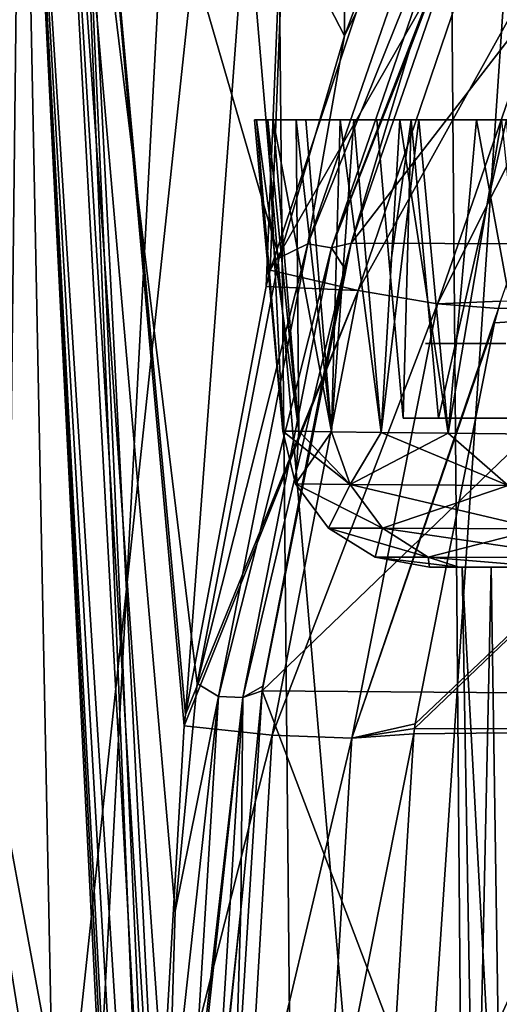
# Model space of a CAD drawing. Header units: millimetres. Extents: x -148 to 148, y -43 to 91.
# Tile 6 of 149: x -134 to -128, y -9 to 4. Entities that reach past the tile are written whole.
import ezdxf

# ---------------------------------------------------------------- set-up
doc = ezdxf.new("R2010")
doc.units = ezdxf.units.MM
doc.header["$LTSCALE"] = 65.185185
for name, color, linetype in [('133', 7, 'CONTINUOUS'), ('154', 7, 'CONTINUOUS'), ('185', 7, 'CONTINUOUS'), ('188', 7, 'CONTINUOUS'), ('198', 7, 'CONTINUOUS'), ('21', 7, 'CONTINUOUS'), ('211', 7, 'CONTINUOUS'), ('212', 7, 'CONTINUOUS'), ('218', 7, 'CONTINUOUS'), ('22', 7, 'CONTINUOUS'), ('222', 7, 'CONTINUOUS'), ('23', 7, 'CONTINUOUS'), ('26', 7, 'CONTINUOUS'), ('276', 7, 'CONTINUOUS'), ('283', 7, 'CONTINUOUS'), ('300', 7, 'CONTINUOUS'), ('327', 7, 'CONTINUOUS')]:
    doc.layers.add(name, color=color, linetype=linetype)

msp = doc.modelspace()

# ---------------------------------------------------------------- linework, layer by layer
at = {"layer": '133', "color": 7, "linetype": 'Continuous'}
for points in [[(-128.201, -3, -0.564), (-128.028, -13.017, 0.534), (-128.201, -3, 0.564), (-128.201, -3, -0.564)], [(-128.028, -13.017, -0.534), (-128.028, -13.017, 0.534), (-128.201, -3, -0.564), (-128.028, -13.017, -0.534)], [(-128.201, -3, 0.564), (-127.663, -13.017, 1.538), (-127.815, -3, 1.625), (-128.201, -3, 0.564)], [(-127.815, -3, -1.625), (-128.028, -13.017, -0.534), (-128.201, -3, -0.564), (-127.815, -3, -1.625)], [(-128.028, -13.017, 0.534), (-127.663, -13.017, 1.538), (-128.201, -3, 0.564), (-128.028, -13.017, 0.534)], [(-127.663, -13.017, -1.538), (-128.028, -13.017, -0.534), (-127.815, -3, -1.625), (-127.663, -13.017, -1.538)], [(-127.089, -3, -2.49), (-127.663, -13.017, -1.538), (-127.815, -3, -1.625), (-127.089, -3, -2.49)], [(-127.815, -3, 1.625), (-127.663, -13.017, 1.538), (-127.089, -3, 2.49), (-127.815, -3, 1.625)]]:
    msp.add_3dface(points, dxfattribs=at)
at = {"layer": '154', "color": 7, "linetype": 'Continuous'}
for points in [[(-130.608, -1.175, -1.528), (-130.391, -1.177, -4.584), (-130.437, -1.883, 0), (-130.608, -1.175, -1.528)], [(-130.608, -1.175, 1.528), (-130.437, -1.883, 0), (-129.705, -1.889, 7.916), (-130.608, -1.175, 1.528)], [(-130.608, -1.175, 1.528), (-130.608, -1.175, -1.528), (-130.437, -1.883, 0), (-130.608, -1.175, 1.528)], [(-130.391, -1.177, 4.584), (-130.608, -1.175, 1.528), (-129.705, -1.889, 7.916), (-130.391, -1.177, 4.584)], [(-130.391, -1.177, -4.584), (-129.953, -1.183, -7.654), (-130.437, -1.883, 0), (-130.391, -1.177, -4.584)], [(-129.953, -1.183, -7.654), (-129.705, -1.889, -7.916), (-130.437, -1.883, 0), (-129.953, -1.183, -7.654)], [(-129.953, -1.183, 7.654), (-130.391, -1.177, 4.584), (-129.705, -1.889, 7.916), (-129.953, -1.183, 7.654)], [(-129.289, -1.191, 10.743), (-129.953, -1.183, 7.654), (-129.705, -1.889, 7.916), (-129.289, -1.191, 10.743)], [(-129.953, -1.183, -7.654), (-129.289, -1.191, -10.743), (-129.705, -1.889, -7.916), (-129.953, -1.183, -7.654)], [(-129.289, -1.191, 10.743), (-129.705, -1.889, 7.916), (-127.587, -1.905, 15.565), (-129.289, -1.191, 10.743)], [(-129.289, -1.191, -10.743), (-128.388, -1.203, -13.856), (-129.705, -1.889, -7.916), (-129.289, -1.191, -10.743)], [(-128.388, -1.203, -13.856), (-127.587, -1.905, -15.564), (-129.705, -1.889, -7.916), (-128.388, -1.203, -13.856)], [(-128.388, -1.203, 13.856), (-129.289, -1.191, 10.743), (-127.587, -1.905, 15.565), (-128.388, -1.203, 13.856)], [(-127.236, -1.217, 17.005), (-128.388, -1.203, 13.856), (-127.587, -1.905, 15.565), (-127.236, -1.217, 17.005)], [(-128.388, -1.203, -13.856), (-127.236, -1.217, -17.005), (-127.587, -1.905, -15.564), (-128.388, -1.203, -13.856)], [(-130.437, -1.883, 0), (-129.272, -2.477, 7.835), (-129.705, -1.889, 7.916), (-130.437, -1.883, 0)], [(-129.994, -2.474, 0), (-129.272, -2.477, 7.835), (-130.437, -1.883, 0), (-129.994, -2.474, 0)], [(-129.705, -1.889, -7.916), (-129.994, -2.474, 0), (-130.437, -1.883, 0), (-129.705, -1.889, -7.916)], [(-129.272, -2.477, -7.835), (-129.994, -2.474, 0), (-129.705, -1.889, -7.916), (-129.272, -2.477, -7.835)], [(-129.705, -1.889, 7.916), (-127.18, -2.485, 15.413), (-127.587, -1.905, 15.565), (-129.705, -1.889, 7.916)], [(-127.587, -1.905, -15.564), (-129.272, -2.477, -7.835), (-129.705, -1.889, -7.916), (-127.587, -1.905, -15.564)], [(-129.272, -2.477, 7.835), (-127.18, -2.485, 15.413), (-129.705, -1.889, 7.916), (-129.272, -2.477, 7.835)], [(-127.18, -2.485, -15.413), (-129.272, -2.477, -7.835), (-127.587, -1.905, -15.564), (-127.18, -2.485, -15.413)], [(-129.994, -2.474, 0), (-128.659, -2.865, 7.722), (-129.272, -2.477, 7.835), (-129.994, -2.474, 0)], [(-129.272, -2.477, -7.835), (-129.367, -2.864, 0), (-129.994, -2.474, 0), (-129.272, -2.477, -7.835)], [(-129.367, -2.864, 0), (-128.659, -2.865, 7.722), (-129.994, -2.474, 0), (-129.367, -2.864, 0)], [(-128.659, -2.865, -7.722), (-129.367, -2.864, 0), (-129.272, -2.477, -7.835), (-128.659, -2.865, -7.722)], [(-129.272, -2.477, 7.835), (-126.603, -2.867, 15.2), (-127.18, -2.485, 15.413), (-129.272, -2.477, 7.835)], [(-128.659, -2.865, 7.722), (-126.603, -2.867, 15.2), (-129.272, -2.477, 7.835), (-128.659, -2.865, 7.722)], [(-127.18, -2.485, -15.413), (-128.659, -2.865, -7.722), (-129.272, -2.477, -7.835), (-127.18, -2.485, -15.413)], [(-126.603, -2.867, -15.2), (-128.659, -2.865, -7.722), (-127.18, -2.485, -15.413), (-126.603, -2.867, -15.2)], [(-128.642, -3, 0), (-128.248, -3, 5.732), (-129.367, -2.864, 0), (-128.642, -3, 0)], [(-128.659, -2.865, -7.722), (-128.642, -3, 0), (-129.367, -2.864, 0), (-128.659, -2.865, -7.722)], [(-129.367, -2.864, 0), (-128.248, -3, 5.732), (-128.659, -2.865, 7.722), (-129.367, -2.864, 0)], [(-127.039, -3, -11.536), (-128.248, -3, -5.732), (-128.659, -2.865, -7.722), (-127.039, -3, -11.536)], [(-126.603, -2.867, -15.2), (-127.039, -3, -11.536), (-128.659, -2.865, -7.722), (-126.603, -2.867, -15.2)], [(-128.248, -3, -5.732), (-128.642, -3, 0), (-128.659, -2.865, -7.722), (-128.248, -3, -5.732)], [(-128.248, -3, 5.732), (-127.039, -3, 11.536), (-128.659, -2.865, 7.722), (-128.248, -3, 5.732)], [(-128.659, -2.865, 7.722), (-127.039, -3, 11.536), (-126.603, -2.867, 15.2), (-128.659, -2.865, 7.722)]]:
    msp.add_3dface(points, dxfattribs=at)
at = {"layer": '185', "color": 7, "linetype": 'Continuous'}
for points in [[(-130.271, -34.448, -41.324), (-122.702, 16.117, -44.98), (-124.266, -34.448, -47.136), (-130.271, -34.448, -41.324)], [(-126.913, 15.492, -41.033), (-122.702, 16.117, -44.98), (-130.271, -34.448, -41.324), (-126.913, 15.492, -41.033)], [(-130.75, 14.974, -36.93), (-126.913, 15.492, -41.033), (-130.271, -34.448, -41.324), (-130.75, 14.974, -36.93)], [(-136.042, -34.448, -34.511), (-130.75, 14.974, -36.93), (-130.271, -34.448, -41.324), (-136.042, -34.448, -34.511)], [(-134.158, 14.555, -32.743), (-130.75, 14.974, -36.93), (-136.042, -34.448, -34.511), (-134.158, 14.555, -32.743)]]:
    msp.add_3dface(points, dxfattribs=at)
at = {"layer": '188', "color": 7, "linetype": 'Continuous'}
for points in [[(-129.7, 21.055, 23.072), (-133.747, 11.798, 24.953), (-129.778, 4.126, 25.977), (-129.7, 21.055, 23.072)], [(-128.586, 7.303, 25.33), (-129.7, 21.055, 23.072), (-129.778, 4.126, 25.977), (-128.586, 7.303, 25.33)], [(-133.747, 11.798, 24.953), (-136.284, 4.223, 26.336), (-132.092, -18.434, 29.967), (-133.747, 11.798, 24.953)], [(-130.656, 1.148, 26.554), (-133.747, 11.798, 24.953), (-131.755, -4.559, 27.6), (-130.656, 1.148, 26.554)], [(-131.755, -4.559, 27.6), (-133.747, 11.798, 24.953), (-132.049, -7.61, 28.135), (-131.755, -4.559, 27.6)], [(-132.049, -7.61, 28.135), (-133.747, 11.798, 24.953), (-132.15, -10.925, 28.702), (-132.049, -7.61, 28.135)], [(-132.15, -10.925, 28.702), (-133.747, 11.798, 24.953), (-132.129, -14.707, 29.34), (-132.15, -10.925, 28.702)], [(-132.129, -14.707, 29.34), (-133.747, 11.798, 24.953), (-132.092, -18.434, 29.967), (-132.129, -14.707, 29.34)], [(-129.778, 4.126, 25.977), (-133.747, 11.798, 24.953), (-130.656, 1.148, 26.554), (-129.778, 4.126, 25.977)], [(-132.004, -25.801, 31.204), (-136.284, 4.223, 26.336), (-131.953, -30.046, 31.916), (-132.004, -25.801, 31.204)], [(-132.047, -22.1, 30.582), (-136.284, 4.223, 26.336), (-132.004, -25.801, 31.204), (-132.047, -22.1, 30.582)], [(-132.092, -18.434, 29.967), (-136.284, 4.223, 26.336), (-132.047, -22.1, 30.582), (-132.092, -18.434, 29.967)], [(-136.284, 4.223, 26.336), (-131.896, -34.334, 32.634), (-131.953, -30.046, 31.916), (-136.284, 4.223, 26.336)], [(-133.502, -34.336, 32.691), (-131.896, -34.334, 32.634), (-136.284, 4.223, 26.336), (-133.502, -34.336, 32.691)], [(-135.032, -34.337, 32.716), (-133.502, -34.336, 32.691), (-136.284, 4.223, 26.336), (-135.032, -34.337, 32.716)]]:
    msp.add_3dface(points, dxfattribs=at)
at = {"layer": '198', "color": 7, "linetype": 'Continuous'}
for points in [[(-125.291, 7.039, 29.527), (-127.726, 7.047, 25.84), (-129.691, 1.344, 26.961), (-125.291, 7.039, 29.527)], [(-129.691, 1.344, 26.961), (-127.726, 7.047, 25.84), (-128.908, 3.931, 26.464), (-129.691, 1.344, 26.961)], [(-124.663, 1.326, 33.825), (-125.291, 7.039, 29.527), (-129.691, 1.344, 26.961), (-124.663, 1.326, 33.825)], [(-124.663, 1.326, 33.825), (-129.691, 1.344, 26.961), (-130.882, -4.656, 28.055), (-124.663, 1.326, 33.825)], [(-130.882, -4.656, 28.055), (-129.691, 1.344, 26.961), (-130.874, -4.595, 28.044), (-130.882, -4.656, 28.055)], [(-125.708, -4.698, 34.916), (-124.663, 1.326, 33.825), (-130.882, -4.656, 28.055), (-125.708, -4.698, 34.916)], [(-129.691, 1.344, 26.961), (-129.78, 1.009, 27.024), (-130.874, -4.595, 28.044), (-129.691, 1.344, 26.961)], [(-128.529, -10.87, 32.883), (-130.882, -4.656, 28.055), (-131.27, -10.85, 29.127), (-128.529, -10.87, 32.883)], [(-130.882, -4.656, 28.055), (-131.169, -7.592, 28.569), (-131.27, -10.85, 29.127), (-130.882, -4.656, 28.055)], [(-125.708, -4.698, 34.916), (-130.882, -4.656, 28.055), (-128.529, -10.87, 32.883), (-125.708, -4.698, 34.916)], [(-125.337, -10.893, 36.697), (-125.708, -4.698, 34.916), (-128.529, -10.87, 32.883), (-125.337, -10.893, 36.697)]]:
    msp.add_3dface(points, dxfattribs=at)
at = {"layer": '21', "color": 7, "linetype": 'Continuous'}
for points in [[(-128.642, -3, 0), (-128.248, -3, -5.732), (-128.248, -3, 5.732), (-128.642, -3, 0)], [(-128.248, -3, -5.732), (-127.039, -3, -11.536), (-128.248, -3, 5.732), (-128.248, -3, -5.732)], [(-128.248, -3, 5.732), (-127.039, -3, -11.536), (-127.039, -3, 11.536), (-128.248, -3, 5.732)]]:
    msp.add_3dface(points, dxfattribs=at)
at = {"layer": '211', "color": 7, "linetype": 'Continuous'}
for points in [[(-124.643, 14.971, -39.807), (-128.42, 14.442, -35.838), (-128.058, -29.3, -39.632), (-124.643, 14.971, -39.807)], [(-121.159, -29.3, -46.17), (-124.643, 14.971, -39.807), (-128.058, -29.3, -39.632), (-121.159, -29.3, -46.17)], [(-128.42, 14.442, -35.838), (-131.776, 14.012, -31.789), (-128.058, -29.3, -39.632), (-128.42, 14.442, -35.838)], [(-131.776, 14.012, -31.789), (-134.678, 13.677, -27.721), (-134.092, -29.3, -32.488), (-131.776, 14.012, -31.789)], [(-128.058, -29.3, -39.632), (-131.776, 14.012, -31.789), (-134.092, -29.3, -32.488), (-128.058, -29.3, -39.632)], [(-134.678, 13.677, -27.721), (-137.143, 13.431, -23.648), (-134.092, -29.3, -32.488), (-134.678, 13.677, -27.721)], [(-134.092, -29.3, -32.488), (-137.143, 13.431, -23.648), (-139.224, -29.301, -24.509), (-134.092, -29.3, -32.488)]]:
    msp.add_3dface(points, dxfattribs=at)
at = {"layer": '212', "color": 7, "linetype": 'Continuous'}
for points in [[(-130.032, 20.215, 20.699), (-131.912, -4.975, 25.14), (-133.509, 12.387, 22.299), (-130.032, 20.215, 20.699)], [(-130.831, 0.763, 24.09), (-131.912, -4.975, 25.14), (-130.032, 20.215, 20.699), (-130.831, 0.763, 24.09)], [(-130.775, 0.983, 24.048), (-130.831, 0.763, 24.09), (-130.032, 20.215, 20.699), (-130.775, 0.983, 24.048)], [(-128.807, 6.882, 22.876), (-130.775, 0.983, 24.048), (-130.032, 20.215, 20.699), (-128.807, 6.882, 22.876)], [(-133.509, 12.387, 22.299), (-132.221, -18.85, 27.504), (-134.111, 10.816, 22.6), (-133.509, 12.387, 22.299)], [(-131.912, -4.975, 25.14), (-131.931, -5.125, 25.167), (-133.509, 12.387, 22.299), (-131.912, -4.975, 25.14)], [(-131.931, -5.125, 25.167), (-132.29, -11.341, 26.24), (-133.509, 12.387, 22.299), (-131.931, -5.125, 25.167)], [(-132.29, -11.341, 26.24), (-132.264, -15.09, 26.872), (-133.509, 12.387, 22.299), (-132.29, -11.341, 26.24)], [(-132.264, -15.09, 26.872), (-132.221, -18.85, 27.504), (-133.509, 12.387, 22.299), (-132.264, -15.09, 26.872)], [(-134.573, -29.154, 29.317), (-136.767, 2.665, 24.071), (-134.111, 10.816, 22.6), (-134.573, -29.154, 29.317)], [(-133.316, -29.158, 29.284), (-134.573, -29.154, 29.317), (-134.111, 10.816, 22.6), (-133.316, -29.158, 29.284)], [(-132.221, -18.85, 27.504), (-132.171, -22.587, 28.132), (-134.111, 10.816, 22.6), (-132.221, -18.85, 27.504)], [(-132.171, -22.587, 28.132), (-132.123, -26.216, 28.741), (-134.111, 10.816, 22.6), (-132.171, -22.587, 28.132)], [(-132.123, -26.216, 28.741), (-132.104, -27.695, 28.989), (-134.111, 10.816, 22.6), (-132.123, -26.216, 28.741)], [(-132.104, -27.695, 28.989), (-132.084, -29.158, 29.234), (-134.111, 10.816, 22.6), (-132.104, -27.695, 28.989)], [(-132.084, -29.158, 29.234), (-133.316, -29.158, 29.284), (-134.111, 10.816, 22.6), (-132.084, -29.158, 29.234)]]:
    msp.add_3dface(points, dxfattribs=at)
at = {"layer": '218', "color": 7, "linetype": 'Continuous'}
for points in [[(-128.84, -5.161, 26.705), (-122.825, 0.595, 32.296), (-123.842, -5.178, 33.322), (-128.84, -5.161, 26.705)], [(-128.832, -5.101, 26.695), (-122.825, 0.595, 32.296), (-128.84, -5.161, 26.705), (-128.832, -5.101, 26.695)], [(-127.767, 0.275, 25.735), (-122.825, 0.595, 32.296), (-128.832, -5.101, 26.695), (-127.767, 0.275, 25.735)], [(-127.715, 0.47, 25.699), (-122.825, 0.595, 32.296), (-127.767, 0.275, 25.735), (-127.715, 0.47, 25.699)], [(-127.689, 0.567, 25.682), (-122.825, 0.595, 32.296), (-127.715, 0.47, 25.699), (-127.689, 0.567, 25.682)], [(-129.211, -11.081, 27.728), (-123.842, -5.178, 33.322), (-126.533, -11.104, 31.395), (-129.211, -11.081, 27.728)], [(-128.849, -5.235, 26.718), (-123.842, -5.178, 33.322), (-129.211, -11.081, 27.728), (-128.849, -5.235, 26.718)], [(-128.84, -5.161, 26.705), (-123.842, -5.178, 33.322), (-128.849, -5.235, 26.718), (-128.84, -5.161, 26.705)]]:
    msp.add_3dface(points, dxfattribs=at)
at = {"layer": '22', "color": 7, "linetype": 'Continuous'}
for points in [[(-130.985, 3, 1.127), (-130.808, 3, 4.089), (-130.961, 3, -1.835), (-130.985, 3, 1.127)], [(-130.961, 3, -1.835), (-130.808, 3, 4.089), (-130.734, 3, -4.81), (-130.961, 3, -1.835)], [(-130.808, 3, 4.089), (-130.427, 3, 7.053), (-130.734, 3, -4.81), (-130.808, 3, 4.089)], [(-130.734, 3, -4.81), (-130.427, 3, 7.053), (-130.3, 3, -7.794), (-130.734, 3, -4.81)], [(-130.427, 3, 7.053), (-129.84, 3, 10.026), (-130.3, 3, -7.794), (-130.427, 3, 7.053)], [(-130.3, 3, -7.794), (-129.84, 3, 10.026), (-129.653, 3, -10.8), (-130.3, 3, -7.794)], [(-129.84, 3, 10.026), (-129.038, 3, 13.018), (-129.653, 3, -10.8), (-129.84, 3, 10.026)], [(-128.782, 3, -13.834), (-129.653, 3, -10.8), (-128.884, 3, -6.24), (-128.782, 3, -13.834)], [(-128.884, 3, -6.24), (-129.653, 3, -10.8), (-129.347, 3, -0.5), (-128.884, 3, -6.24)], [(-129.347, 3, -0.5), (-129.653, 3, -10.8), (-129.347, 3, 0.5), (-129.347, 3, -0.5)], [(-129.653, 3, -10.8), (-129.038, 3, 13.018), (-129.347, 3, 0.5), (-129.653, 3, -10.8)], [(-129.347, 3, 0.5), (-129.038, 3, 13.018), (-128.884, 3, 6.24), (-129.347, 3, 0.5)], [(-128.017, 3), (-129.347, 3, -0.5), (-128.007, 3, 0.251), (-128.017, 3)], [(-128.007, 3, -0.251), (-129.347, 3, -0.5), (-128.017, 3), (-128.007, 3, -0.251)], [(-127.976, 3, -0.5), (-129.347, 3, -0.5), (-128.007, 3, -0.251), (-127.976, 3, -0.5)], [(-128.007, 3, 0.251), (-129.347, 3, -0.5), (-127.976, 3, 0.5), (-128.007, 3, 0.251)], [(-127.976, 3, 0.5), (-129.347, 3, -0.5), (-129.347, 3, 0.5), (-127.976, 3, 0.5)], [(-129.038, 3, 13.018), (-128.012, 3, 16.033), (-128.884, 3, 6.24), (-129.038, 3, 13.018)], [(-127.607, 3, -12.042), (-128.782, 3, -13.834), (-128.884, 3, -6.24), (-127.607, 3, -12.042)], [(-128.884, 3, 6.24), (-128.012, 3, 16.033), (-127.607, 3, 12.042), (-128.884, 3, 6.24)], [(-127.675, 3, -16.903), (-128.782, 3, -13.834), (-127.607, 3, -12.042), (-127.675, 3, -16.903)], [(-128.012, 3, 16.033), (-126.751, 3, 19.074), (-127.607, 3, 12.042), (-128.012, 3, 16.033)]]:
    msp.add_3dface(points, dxfattribs=at)
at = {"layer": '222', "color": 7, "linetype": 'Continuous'}
msp.add_3dface([(-138.347, 5.265, 25.95), (-136.284, 4.223, 26.336), (-133.747, 11.798, 24.953), (-138.347, 5.265, 25.95)], dxfattribs=at)
at = {"layer": '23', "color": 7, "linetype": 'Continuous'}
for points in [[(-129.347, 3, 0.5), (-128.884, 3, 6.24), (-129.171, 0.994, 0.57), (-129.347, 3, 0.5)], [(-129.347, 3, -0.5), (-129.171, 0.994, -0.57), (-128.884, 3, -6.24), (-129.347, 3, -0.5)], [(-129.171, 0.994, 0.57), (-128.884, 3, 6.24), (-128.995, -1, 0.64), (-129.171, 0.994, 0.57)], [(-128.995, -1, -0.64), (-128.884, 3, -6.24), (-129.171, 0.994, -0.57), (-128.995, -1, -0.64)], [(-128.995, -1, 0.64), (-128.884, 3, 6.24), (-128.518, -1, 6.323), (-128.995, -1, 0.64)], [(-128.884, 3, -6.24), (-128.995, -1, -0.64), (-128.518, -1, -6.323), (-128.884, 3, -6.24)], [(-128.884, 3, 6.24), (-127.607, 3, 12.042), (-128.518, -1, 6.323), (-128.884, 3, 6.24)], [(-127.607, 3, -12.042), (-128.884, 3, -6.24), (-128.518, -1, -6.323), (-127.607, 3, -12.042)], [(-127.233, -1, -12.072), (-127.607, 3, -12.042), (-128.518, -1, -6.323), (-127.233, -1, -12.072)], [(-128.518, -1, 6.323), (-127.607, 3, 12.042), (-127.234, -1, 12.071), (-128.518, -1, 6.323)]]:
    msp.add_3dface(points, dxfattribs=at)
at = {"layer": '26', "color": 7, "linetype": 'Continuous'}
for points in [[(-130.608, -1.175, 1.528), (-130.985, 3, 1.127), (-130.608, -1.175, -1.528), (-130.608, -1.175, 1.528)], [(-130.985, 3, 1.127), (-130.961, 3, -1.835), (-130.608, -1.175, -1.528), (-130.985, 3, 1.127)], [(-130.808, 3, 4.089), (-130.985, 3, 1.127), (-130.608, -1.175, 1.528), (-130.808, 3, 4.089)], [(-130.608, -1.175, -1.528), (-130.961, 3, -1.835), (-130.391, -1.177, -4.584), (-130.608, -1.175, -1.528)], [(-130.961, 3, -1.835), (-130.734, 3, -4.81), (-130.391, -1.177, -4.584), (-130.961, 3, -1.835)], [(-130.391, -1.177, 4.584), (-130.808, 3, 4.089), (-130.608, -1.175, 1.528), (-130.391, -1.177, 4.584)], [(-130.427, 3, 7.053), (-130.808, 3, 4.089), (-130.391, -1.177, 4.584), (-130.427, 3, 7.053)], [(-130.391, -1.177, -4.584), (-130.734, 3, -4.81), (-129.953, -1.183, -7.654), (-130.391, -1.177, -4.584)], [(-130.734, 3, -4.81), (-130.3, 3, -7.794), (-129.953, -1.183, -7.654), (-130.734, 3, -4.81)], [(-129.953, -1.183, 7.654), (-130.427, 3, 7.053), (-130.391, -1.177, 4.584), (-129.953, -1.183, 7.654)], [(-129.84, 3, 10.026), (-130.427, 3, 7.053), (-129.953, -1.183, 7.654), (-129.84, 3, 10.026)], [(-130.3, 3, -7.794), (-129.653, 3, -10.8), (-129.953, -1.183, -7.654), (-130.3, 3, -7.794)], [(-129.289, -1.191, 10.743), (-129.84, 3, 10.026), (-129.953, -1.183, 7.654), (-129.289, -1.191, 10.743)], [(-129.953, -1.183, -7.654), (-129.653, 3, -10.8), (-129.289, -1.191, -10.743), (-129.953, -1.183, -7.654)], [(-129.038, 3, 13.018), (-129.84, 3, 10.026), (-129.289, -1.191, 10.743), (-129.038, 3, 13.018)], [(-129.653, 3, -10.8), (-128.782, 3, -13.834), (-129.289, -1.191, -10.743), (-129.653, 3, -10.8)], [(-128.388, -1.203, 13.856), (-129.038, 3, 13.018), (-129.289, -1.191, 10.743), (-128.388, -1.203, 13.856)], [(-129.289, -1.191, -10.743), (-128.782, 3, -13.834), (-128.388, -1.203, -13.856), (-129.289, -1.191, -10.743)], [(-128.012, 3, 16.033), (-129.038, 3, 13.018), (-128.388, -1.203, 13.856), (-128.012, 3, 16.033)], [(-128.782, 3, -13.834), (-127.675, 3, -16.903), (-128.388, -1.203, -13.856), (-128.782, 3, -13.834)], [(-127.236, -1.217, 17.005), (-128.012, 3, 16.033), (-128.388, -1.203, 13.856), (-127.236, -1.217, 17.005)], [(-128.388, -1.203, -13.856), (-127.675, 3, -16.903), (-127.236, -1.217, -17.005), (-128.388, -1.203, -13.856)], [(-126.751, 3, 19.074), (-128.012, 3, 16.033), (-127.236, -1.217, 17.005), (-126.751, 3, 19.074)]]:
    msp.add_3dface(points, dxfattribs=at)
at = {"layer": '276', "color": 7, "linetype": 'Continuous'}
msp.add_3dface([(-136.767, 2.665, 24.071), (-136.901, 4.845, 23.676), (-134.111, 10.816, 22.6), (-136.767, 2.665, 24.071)], dxfattribs=at)
at = {"layer": '283', "color": 7, "linetype": 'Continuous'}
for points in [[(-130.775, 0.983, 24.048), (-128.807, 6.882, 22.876), (-127.647, 6.436, 23.079), (-130.775, 0.983, 24.048)], [(-129.598, 0.709, 24.222), (-130.775, 0.983, 24.048), (-127.647, 6.436, 23.079), (-129.598, 0.709, 24.222)], [(-126.598, 6.124, 23.7), (-129.598, 0.709, 24.222), (-127.647, 6.436, 23.079), (-126.598, 6.124, 23.7)], [(-128.534, 0.534, 24.795), (-129.598, 0.709, 24.222), (-126.598, 6.124, 23.7), (-128.534, 0.534, 24.795)], [(-125.795, 5.986, 24.658), (-128.534, 0.534, 24.795), (-126.598, 6.124, 23.7), (-125.795, 5.986, 24.658)], [(-125.795, 5.986, 24.658), (-127.689, 0.567, 25.682), (-128.534, 0.534, 24.795), (-125.795, 5.986, 24.658)], [(-130.831, 0.763, 24.09), (-130.775, 0.983, 24.048), (-129.598, 0.709, 24.222), (-130.831, 0.763, 24.09)], [(-131.931, -5.125, 25.167), (-131.912, -4.975, 25.14), (-129.598, 0.709, 24.222), (-131.931, -5.125, 25.167)], [(-131.931, -5.125, 25.167), (-129.598, 0.709, 24.222), (-130.751, -5.252, 25.321), (-131.931, -5.125, 25.167)], [(-131.912, -4.975, 25.14), (-130.831, 0.763, 24.09), (-129.598, 0.709, 24.222), (-131.912, -4.975, 25.14)], [(-129.598, 0.709, 24.222), (-128.534, 0.534, 24.795), (-130.751, -5.252, 25.321), (-129.598, 0.709, 24.222)], [(-130.751, -5.252, 25.321), (-128.534, 0.534, 24.795), (-129.682, -5.293, 25.859), (-130.751, -5.252, 25.321)], [(-128.534, 0.534, 24.795), (-127.715, 0.47, 25.699), (-129.682, -5.293, 25.859), (-128.534, 0.534, 24.795)], [(-127.689, 0.567, 25.682), (-127.715, 0.47, 25.699), (-128.534, 0.534, 24.795), (-127.689, 0.567, 25.682)], [(-127.715, 0.47, 25.699), (-127.767, 0.275, 25.735), (-129.682, -5.293, 25.859), (-127.715, 0.47, 25.699)], [(-127.767, 0.275, 25.735), (-128.832, -5.101, 26.695), (-129.682, -5.293, 25.859), (-127.767, 0.275, 25.735)], [(-132.29, -11.341, 26.24), (-131.931, -5.125, 25.167), (-130.751, -5.252, 25.321), (-132.29, -11.341, 26.24)], [(-128.832, -5.101, 26.695), (-128.84, -5.161, 26.705), (-129.682, -5.293, 25.859), (-128.832, -5.101, 26.695)], [(-132.29, -11.341, 26.24), (-130.751, -5.252, 25.321), (-131.109, -11.315, 26.374), (-132.29, -11.341, 26.24)], [(-130.751, -5.252, 25.321), (-129.682, -5.293, 25.859), (-131.109, -11.315, 26.374), (-130.751, -5.252, 25.321)], [(-128.849, -5.235, 26.718), (-129.211, -11.081, 27.728), (-130.042, -11.225, 26.889), (-128.849, -5.235, 26.718)], [(-129.682, -5.293, 25.859), (-128.849, -5.235, 26.718), (-130.042, -11.225, 26.889), (-129.682, -5.293, 25.859)], [(-128.84, -5.161, 26.705), (-128.849, -5.235, 26.718), (-129.682, -5.293, 25.859), (-128.84, -5.161, 26.705)], [(-131.109, -11.315, 26.374), (-129.682, -5.293, 25.859), (-130.042, -11.225, 26.889), (-131.109, -11.315, 26.374)]]:
    msp.add_3dface(points, dxfattribs=at)
at = {"layer": '300', "color": 7, "linetype": 'Continuous'}
for points in [[(-128.586, 7.303, 25.33), (-129.778, 4.126, 25.977), (-128.255, 7.176, 25.388), (-128.586, 7.303, 25.33)], [(-128.255, 7.176, 25.388), (-129.778, 4.126, 25.977), (-130.27, 1.338, 26.547), (-128.255, 7.176, 25.388)], [(-128.255, 7.176, 25.388), (-130.27, 1.338, 26.547), (-127.955, 7.087, 25.566), (-128.255, 7.176, 25.388)], [(-127.955, 7.087, 25.566), (-130.27, 1.338, 26.547), (-129.954, 1.285, 26.711), (-127.955, 7.087, 25.566)], [(-127.726, 7.047, 25.84), (-127.955, 7.087, 25.566), (-129.954, 1.285, 26.711), (-127.726, 7.047, 25.84)], [(-128.908, 3.931, 26.464), (-127.726, 7.047, 25.84), (-129.954, 1.285, 26.711), (-128.908, 3.931, 26.464)], [(-129.778, 4.126, 25.977), (-130.656, 1.148, 26.554), (-130.27, 1.338, 26.547), (-129.778, 4.126, 25.977)], [(-129.691, 1.344, 26.961), (-128.908, 3.931, 26.464), (-129.954, 1.285, 26.711), (-129.691, 1.344, 26.961)], [(-130.656, 1.148, 26.554), (-131.755, -4.559, 27.6), (-130.27, 1.338, 26.547), (-130.656, 1.148, 26.554)], [(-130.27, 1.338, 26.547), (-131.755, -4.559, 27.6), (-131.469, -4.732, 27.659), (-130.27, 1.338, 26.547)], [(-130.27, 1.338, 26.547), (-131.469, -4.732, 27.659), (-129.954, 1.285, 26.711), (-130.27, 1.338, 26.547)], [(-129.78, 1.009, 27.024), (-129.691, 1.344, 26.961), (-129.954, 1.285, 26.711), (-129.78, 1.009, 27.024)], [(-129.954, 1.285, 26.711), (-131.469, -4.732, 27.659), (-131.144, -4.747, 27.813), (-129.954, 1.285, 26.711)], [(-129.78, 1.009, 27.024), (-129.954, 1.285, 26.711), (-131.144, -4.747, 27.813), (-129.78, 1.009, 27.024)], [(-130.874, -4.595, 28.044), (-129.78, 1.009, 27.024), (-131.144, -4.747, 27.813), (-130.874, -4.595, 28.044)], [(-131.755, -4.559, 27.6), (-132.049, -7.61, 28.135), (-131.469, -4.732, 27.659), (-131.755, -4.559, 27.6)], [(-130.882, -4.656, 28.055), (-130.874, -4.595, 28.044), (-131.144, -4.747, 27.813), (-130.882, -4.656, 28.055)], [(-132.049, -7.61, 28.135), (-132.15, -10.925, 28.702), (-131.469, -4.732, 27.659), (-132.049, -7.61, 28.135)], [(-131.469, -4.732, 27.659), (-132.15, -10.925, 28.702), (-131.851, -10.919, 28.729), (-131.469, -4.732, 27.659)], [(-131.469, -4.732, 27.659), (-131.851, -10.919, 28.729), (-131.144, -4.747, 27.813), (-131.469, -4.732, 27.659)], [(-131.144, -4.747, 27.813), (-131.851, -10.919, 28.729), (-131.812, -10.917, 28.74), (-131.144, -4.747, 27.813)], [(-131.524, -10.893, 28.876), (-131.144, -4.747, 27.813), (-131.812, -10.917, 28.74), (-131.524, -10.893, 28.876)], [(-131.169, -7.592, 28.569), (-131.144, -4.747, 27.813), (-131.524, -10.893, 28.876), (-131.169, -7.592, 28.569)], [(-131.169, -7.592, 28.569), (-130.882, -4.656, 28.055), (-131.144, -4.747, 27.813), (-131.169, -7.592, 28.569)], [(-131.169, -7.592, 28.569), (-131.524, -10.893, 28.876), (-131.507, -10.891, 28.887), (-131.169, -7.592, 28.569)], [(-131.27, -10.85, 29.127), (-131.169, -7.592, 28.569), (-131.507, -10.891, 28.887), (-131.27, -10.85, 29.127)]]:
    msp.add_3dface(points, dxfattribs=at)
at = {"layer": '327', "color": 40, "linetype": 'Continuous', "true_color": 0xffa800}
for points in [[(-128.628, 0, -4.227), (-128.248, 0, -3.514), (-128.695, 0, -5.033), (-128.628, 0, -4.227)], [(-128.695, 0, -5.033), (-128.248, 0, -3.514), (-127.693, 0, -10.391), (-128.695, 0, -5.033)], [(-128.695, 0, 5.033), (-127.664, 0, 10.505), (-128.628, 0, 4.227), (-128.695, 0, 5.033)], [(-128.628, 0, 4.227), (-127.664, 0, 10.505), (-128.248, 0, 3.514), (-128.628, 0, 4.227)], [(-128.248, 0, -3.514), (-127.617, 0, -3.009), (-127.693, 0, -10.391), (-128.248, 0, -3.514)], [(-128.248, 0, 3.514), (-127.664, 0, 10.505), (-127.617, 0, 3.009), (-128.248, 0, 3.514)]]:
    msp.add_3dface(points, dxfattribs=at)

doc.saveas('drawing.dxf')
